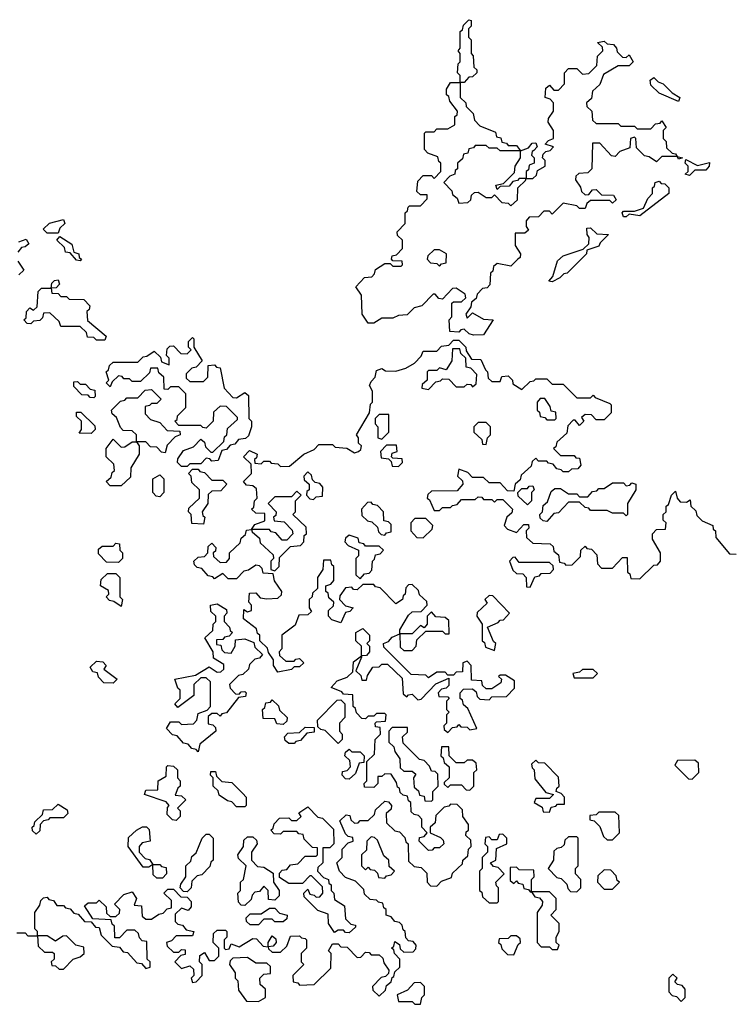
# Model space of a CAD drawing. Extents: x 2776963 to 2884430, y 684484 to 829250.
# Tile 152 of 256: x 2810515 to 2813115, y 802730 to 806318. Entities that reach past the tile are written whole.
import ezdxf

# ---------------------------------------------------------------- set-up
doc = ezdxf.new("R2010")
doc.units = 0

msp = doc.modelspace()

# ---------------------------------------------------------------- linework, layer by layer
at = {"layer": '0CON20XD'}
for points in [[(2812168.3, 805168.3), (2812153, 805173), (2812135, 805190), (2812121.7, 805188.3), (2812115, 805180), (2812081.7, 805181.7), (2812080, 805225), (2812090, 805235), (2812090, 805285), (2812095, 805290), (2812125, 805290), (2812140, 805305), (2812138.3, 805318.3), (2812105, 805340), (2812091.7, 805338.3), (2812055, 805300), (2812041.7, 805301.7), (2812028.3, 805318.3), (2812021.7, 805318.3), (2811980, 805275), (2811951.7, 805268.3), (2811927, 805243), (2811895, 805240), (2811875, 805230), (2811835, 805230), (2811805, 805212.5), (2811785, 805212.5), (2811762.5, 805245), (2811760, 805315), (2811740, 805345), (2811771.7, 805378.3), (2811798.3, 805381.7), (2811808.3, 805391.7), (2811811.7, 805408.3), (2811845, 805430), (2811865, 805430), (2811875, 805420), (2811905, 805420), (2811910, 805425), (2811908.3, 805438.3), (2811875, 805440), (2811870, 805445), (2811871.7, 805458.3), (2811888.3, 805461.7), (2811910, 805485), (2811910, 805515), (2811891.7, 805531.7), (2811890, 805545), (2811920, 805575), (2811920, 805615), (2811928.3, 805621.7), (2811930, 805635), (2811935, 805640), (2811975, 805640), (2812000, 805665), (2812000, 805680), (2811975, 805680), (2811961.7, 805691.7), (2811965, 805730), (2811985, 805750), (2812015, 805750), (2812025, 805740), (2812050, 805765), (2812050, 805795), (2812041.7, 805801.7), (2812038.3, 805818.3), (2812001.7, 805831.7), (2811990, 805845), (2811990, 805905), (2811995, 805910), (2812025, 805910), (2812035, 805920), (2812075, 805920), (2812100, 805935), (2812100, 805965), (2812108.3, 805971.7), (2812110, 805985), (2812081.7, 806021.7), (2812078.3, 806038.3), (2812070, 806045), (2812070, 806065), (2812085, 806090), (2812120, 806090), (2812120, 806115), (2812110, 806125), (2812113, 806157), (2812120, 806165), (2812120, 806195), (2812112.5, 806205), (2812120, 806215), (2812120, 806275), (2812128.3, 806281.7), (2812131.7, 806298.3), (2812151.7, 806318.3), (2812160, 806315), (2812160, 806295), (2812150, 806285), (2812150, 806255), (2812160, 806245), (2812160, 806195), (2812167, 806187), (2812170, 806145), (2812180, 806135), (2812180, 806125), (2812165, 806110), (2812151.7, 806108.3), (2812135, 806090), (2812120, 806090), (2812120, 806035), (2812140, 806015), (2812141.7, 806001.7), (2812167, 805977), (2812171.7, 805951.7), (2812191.7, 805931.7), (2812248.3, 805908.3), (2812251.7, 805891.7), (2812268.3, 805888.3), (2812271.7, 805871.7), (2812288.3, 805868.3), (2812295, 805860), (2812325, 805860), (2812340, 805840), (2812368.3, 805851.7), (2812381.7, 805868.3), (2812395, 805870), (2812400, 805855), (2812388.3, 805841.7), (2812381.7, 805838.3), (2812380, 805825), (2812390, 805815), (2812390, 805795), (2812371.7, 805788.3), (2812368.3, 805771.7), (2812360, 805765), (2812360, 805740), (2812385, 805740), (2812398.3, 805751.7), (2812401.7, 805768.3), (2812430, 805785), (2812430, 805805), (2812420, 805815), (2812421.7, 805828.3), (2812431.7, 805838.3), (2812448.3, 805841.7), (2812460, 805855), (2812430, 805865), (2812441.7, 805878.3), (2812460, 805885), (2812460, 805915), (2812440, 805945), (2812441.7, 805958.3), (2812460, 805985), (2812460, 806015), (2812448.3, 806028.3), (2812430, 806035), (2812431.7, 806068.3), (2812445, 806080), (2812461.7, 806061.7), (2812478.3, 806061.7), (2812500, 806085), (2812500, 806125), (2812515, 806140), (2812545, 806140), (2812565, 806120), (2812588.3, 806121.7), (2812618.3, 806151.7), (2812620, 806185), (2812640, 806205), (2812638.3, 806218.3), (2812620, 806235), (2812645, 806240), (2812655, 806230), (2812678.3, 806228.3), (2812690, 806215), (2812691.7, 806201.7), (2812711.7, 806181.7), (2812725, 806180), (2812735, 806190), (2812750, 806165), (2812735, 806150), (2812695, 806150), (2812641.7, 806118.3), (2812628.3, 806081.7), (2812601.7, 806058.3), (2812598.3, 806031.7), (2812580, 806015), (2812581.7, 806001.7), (2812600, 805985), (2812601.7, 805951.7), (2812615, 805940), (2812695, 805940), (2812705, 805930), (2812755, 805930), (2812765, 805920), (2812815, 805920), (2812831.7, 805938.3), (2812848.3, 805941.7), (2812855, 805950), (2812870, 805925), (2812860, 805915), (2812860, 805885), (2812870, 805875), (2812871.7, 805851.7), (2812891.7, 805831.7), (2812905, 805830), (2812910, 805820), (2812930, 805815), (2812915, 805810), (2812910, 805820), (2812855, 805820), (2812835, 805800), (2812808.3, 805818.3), (2812791.7, 805821.7), (2812761.7, 805851.7), (2812760, 805885), (2812755, 805890), (2812740, 805885), (2812738.3, 805851.7), (2812701.7, 805838.3), (2812685, 805820), (2812671.7, 805821.7), (2812628.3, 805868.3), (2812601.7, 805868.3), (2812600, 805775), (2812585, 805760), (2812551.7, 805758.3), (2812541.7, 805748.3), (2812540, 805735), (2812558.3, 805708.3), (2812561.7, 805691.7), (2812575, 805680), (2812588.3, 805681.7), (2812601.7, 805698.3), (2812615, 805700), (2812635, 805680), (2812678.3, 805678.3), (2812688.3, 805661.7), (2812675, 805650), (2812665, 805660), (2812595, 805660), (2812581.7, 805648.3), (2812575, 805630), (2812555, 805630), (2812545, 805640), (2812495, 805650), (2812455, 805610), (2812445, 805620), (2812425, 805620), (2812405, 805600), (2812371.7, 805598.3), (2812360, 805585), (2812360, 805565), (2812368.3, 805551.7), (2812355, 805540), (2812320, 805540), (2812320, 805495), (2812340, 805465), (2812338.3, 805451.7), (2812330, 805445), (2812305, 805420), (2812255, 805430), (2812241.7, 805418.3), (2812238.3, 805401.7), (2812230, 805395), (2812228.3, 805351.7), (2812218.3, 805341.7), (2812201.7, 805338.3), (2812181.7, 805318.3), (2812178.3, 805301.7), (2812161.7, 805288.3), (2812158.3, 805271.7), (2812140, 805245), (2812145, 805230), (2812165, 805250), (2812205, 805227.5), (2812240, 805225), (2812205, 805170), (2812168.3, 805168.3)], [(2812915, 806020), (2812845, 806050), (2812815, 806080), (2812811.7, 806098.3), (2812825, 806107.5), (2812841.7, 806091.7), (2812860, 806085), (2812891.7, 806051.7), (2812920, 806035), (2812915, 806020)], [(2812305, 805640), (2812328.3, 805661.7), (2812330, 805705), (2812358.3, 805731.7), (2812360, 805740), (2812335, 805740), (2812328.3, 805731.7), (2812311.7, 805728.3), (2812298.3, 805711.7), (2812265, 805710), (2812255, 805700), (2812250, 805715), (2812278.3, 805721.7), (2812318.3, 805761.7), (2812320, 805785), (2812340, 805815), (2812340, 805840), (2812265, 805840), (2812255, 805850), (2812225, 805850), (2812215, 805860), (2812175, 805860), (2812168.3, 805851.7), (2812151.7, 805848.3), (2812148.3, 805831.7), (2812131.7, 805828.3), (2812128.3, 805811.7), (2812110, 805795), (2812110, 805775), (2812101.7, 805768.3), (2812100, 805755), (2812081.7, 805748.3), (2812060, 805725), (2812090, 805695), (2812091.7, 805681.7), (2812108.3, 805668.3), (2812115, 805650), (2812148.3, 805651.7), (2812158.3, 805661.7), (2812161.7, 805678.3), (2812171.7, 805688.3), (2812185, 805690), (2812215, 805670), (2812235, 805670), (2812245, 805680), (2812271.7, 805651.7), (2812295, 805650), (2812305, 805640)], [(2812955, 805750), (2812940, 805755), (2812950, 805765), (2812950, 805785), (2812940, 805795), (2812941.7, 805808.3), (2812985, 805787.5), (2813028.3, 805798.3), (2813027.5, 805785), (2813015, 805770), (2812975, 805770), (2812955, 805750)], [(2812725, 805600), (2812715, 805600), (2812710, 805615), (2812715, 805620), (2812755, 805620), (2812788.3, 805631.7), (2812803, 805667), (2812820, 805685), (2812820, 805705), (2812828.3, 805711.7), (2812830, 805725), (2812845, 805730), (2812851.7, 805721.7), (2812865, 805720), (2812880, 805705), (2812880, 805685), (2812775, 805603.3), (2812735, 805610), (2812725, 805600)], [(2810655, 805540), (2810615, 805540), (2810600, 805555), (2810623, 805577), (2810675, 805590), (2810680, 805575), (2810661.7, 805558.3), (2810655, 805540)], [(2812455, 805363.3), (2812442.5, 805365), (2812457.5, 805382.5), (2812475, 805440), (2812495, 805457.5), (2812568.3, 805481.7), (2812588.3, 805501.7), (2812590, 805525), (2812582.5, 805535), (2812581.7, 805558.3), (2812595, 805560), (2812618.3, 805538.3), (2812660, 805535), (2812630, 805505), (2812625, 805492.5), (2812581.7, 805478.3), (2812580, 805465), (2812510, 805395), (2812497.5, 805392.5), (2812483, 805377), (2812455, 805363.3)], [(2810511.7, 805508.3), (2810538.3, 805518.3), (2810548.3, 805501.7), (2810535, 805490), (2810521.7, 805488.3), (2810508.3, 805471.7)], [(2810735, 805440), (2810721.7, 805441.7), (2810698.3, 805468.3), (2810681.7, 805471.7), (2810678.3, 805488.3), (2810650, 805515), (2810661.7, 805528.3), (2810705, 805500), (2810711.7, 805471.7), (2810730, 805465), (2810731.7, 805451.7), (2810740, 805445), (2810735, 805440)], [(2812045, 805420), (2812051.7, 805428.3), (2812068.3, 805431.7), (2812070, 805465), (2812045, 805480), (2812025, 805480), (2812001.7, 805458.3), (2812000, 805445), (2812011.7, 805431.7), (2812035, 805430), (2812045, 805420)], [(2810508.3, 805438.3), (2810530, 805405), (2810511.7, 805388.3)], [(2810825, 805150), (2810795, 805150), (2810785, 805160), (2810761.7, 805161.7), (2810758.3, 805178.3), (2810735, 805200), (2810665, 805200), (2810658.3, 805218.3), (2810625, 805250), (2810601.7, 805248.3), (2810598.3, 805231.7), (2810588.3, 805221.7), (2810565, 805220), (2810555, 805210), (2810541.7, 805211.7), (2810530, 805225), (2810538.3, 805231.7), (2810540, 805255), (2810551.7, 805268.3), (2810565, 805260), (2810578.3, 805271.7), (2810581.7, 805328.3), (2810595, 805340), (2810630, 805340), (2810631.7, 805358.3), (2810641.7, 805368.3), (2810655, 805370), (2810660, 805355), (2810648.3, 805341.7), (2810630, 805340), (2810631.7, 805321.7), (2810655, 805320), (2810665, 805310), (2810685, 805310), (2810695, 805300), (2810748.3, 805298.3), (2810770, 805275), (2810768.3, 805261.7), (2810760, 805255), (2810761.7, 805221.7), (2810830, 805165), (2810825, 805150)], [(2811125, 804690), (2811105, 804690), (2811090, 804705), (2811091.7, 804718.3), (2811111.7, 804748.3), (2811148.3, 804761.7), (2811175, 804790), (2811188.3, 804778.3), (2811191.7, 804761.7), (2811211.7, 804741.7), (2811218.3, 804741.7), (2811258.3, 804781.7), (2811261.7, 804798.3), (2811270, 804805), (2811271.7, 804828.3), (2811308.3, 804861.7), (2811308.3, 804868.3), (2811268.3, 804908.3), (2811245, 804910), (2811221.7, 804888.3), (2811220, 804855), (2811195, 804830), (2811181.7, 804831.7), (2811175, 804840), (2811095, 804840), (2811080, 804855), (2811088.3, 804861.7), (2811090, 804875), (2811120, 804905), (2811120, 804955), (2811095, 804980), (2811065, 804980), (2811055, 804970), (2811041.7, 804971.7), (2811040, 805015), (2811021.7, 805031.7), (2811018.3, 805048.3), (2810991.7, 805048.3), (2810988.3, 805031.7), (2810955, 805000), (2810925, 805000), (2810915, 805010), (2810895, 805010), (2810888.3, 805018.3), (2810875, 805020), (2810851.7, 804998.3), (2810845, 804980), (2810830, 804995), (2810840, 805005), (2810830, 805035), (2810838.3, 805041.7), (2810841.7, 805058.3), (2810855, 805070), (2810945, 805070), (2810965, 805090), (2810978.3, 805091.7), (2811005, 805110), (2811028.3, 805088.3), (2811031.7, 805071.7), (2811060, 805060), (2811060, 805085), (2811050, 805095), (2811051.7, 805118.3), (2811061.7, 805128.3), (2811075, 805130), (2811101.7, 805101.7), (2811125, 805100), (2811140, 805115), (2811130, 805125), (2811130, 805145), (2811145, 805160), (2811150, 805155), (2811150, 805125), (2811180, 805075), (2811158.3, 805051.7), (2811141.7, 805048.3), (2811121.7, 805028.3), (2811121.7, 805011.7), (2811135, 805000), (2811185, 805000), (2811200, 805015), (2811201.7, 805058.3), (2811225, 805060), (2811231.7, 805051.7), (2811245, 805050), (2811260, 804975), (2811291.7, 804941.7), (2811305, 804940), (2811335, 804960), (2811348.3, 804948.3), (2811350, 804865), (2811360, 804855), (2811360, 804835), (2811348.3, 804801.7), (2811338.3, 804791.7), (2811311.7, 804788.3), (2811298.3, 804771.7), (2811281.7, 804768.3), (2811268.3, 804751.7), (2811251.7, 804748.3), (2811238.3, 804711.7), (2811215, 804710), (2811208.3, 804718.3), (2811195, 804720), (2811175, 804700), (2811135, 804700), (2811125, 804690)], [(2811680, 803215), (2811670, 803245), (2811690, 803265), (2811690, 803295), (2811711.7, 803318.3), (2811730, 803325), (2811728.3, 803338.3), (2811711.7, 803341.7), (2811701.7, 803351.7), (2811681.7, 803398.3), (2811705, 803420), (2811718.3, 803418.3), (2811721.7, 803401.7), (2811735, 803390), (2811748.3, 803391.7), (2811755, 803400), (2811785, 803400), (2811808.3, 803421.7), (2811811.7, 803438.3), (2811845, 803470), (2811858.3, 803468.3), (2811870, 803455), (2811868.3, 803441.7), (2811850, 803425), (2811851.7, 803391.7), (2811881.7, 803361.7), (2811898.3, 803358.3), (2811918.3, 803338.3), (2811921.7, 803321.7), (2811930, 803315), (2811931.7, 803251.7), (2811951.7, 803231.7), (2811978.3, 803228.3), (2811998.3, 803208.3), (2812000, 803175), (2812011.7, 803161.7), (2812035, 803160), (2812051.7, 803178.3), (2812088.3, 803191.7), (2812091.7, 803208.3), (2812128.3, 803241.7), (2812130, 803255), (2812148.3, 803271.7), (2812150, 803295), (2812160, 803305), (2812158.3, 803328.3), (2812140, 803345), (2812141.7, 803358.3), (2812150, 803365), (2812150, 803385), (2812130, 803415), (2812128.3, 803438.3), (2812108.3, 803458.3), (2812085, 803460), (2812078.3, 803451.7), (2812061.7, 803448.3), (2812031.7, 803418.3), (2812028.3, 803391.7), (2812010, 803375), (2812010, 803355), (2812048.3, 803338.3), (2812058.3, 803328.3), (2812060, 803315), (2812045, 803300), (2812025, 803300), (2812018.3, 803291.7), (2812005, 803290), (2811970, 803325), (2811971.7, 803338.3), (2811988.3, 803341.7), (2812000, 803355), (2811980, 803375), (2811980, 803405), (2811968.3, 803418.3), (2811951.7, 803421.7), (2811941.7, 803431.7), (2811940, 803465), (2811931.7, 803471.7), (2811928.3, 803488.3), (2811911.7, 803491.7), (2811901.7, 803501.7), (2811898.3, 803518.3), (2811891.7, 803521.7), (2811888.3, 803538.3), (2811868.3, 803568.3), (2811845, 803570), (2811835, 803560), (2811820, 803560), (2811820, 803535), (2811805, 803520), (2811771.7, 803521.7), (2811770, 803535), (2811780, 803545), (2811780, 803615), (2811808.3, 803641.7), (2811810, 803695), (2811830, 803715), (2811828.3, 803738.3), (2811811.7, 803741.7), (2811810, 803755), (2811815, 803760), (2811848.3, 803761.7), (2811850, 803785), (2811845, 803790), (2811815, 803790), (2811805, 803780), (2811785, 803780), (2811775, 803770), (2811761.7, 803771.7), (2811741.7, 803791.7), (2811738.3, 803808.3), (2811730, 803815), (2811728.3, 803858.3), (2811695, 803860), (2811688.3, 803868.3), (2811650, 803885), (2811671.7, 803908.3), (2811708.3, 803921.7), (2811728.3, 803941.7), (2811731.7, 803978.3), (2811760, 804000), (2811760, 804035), (2811740, 804055), (2811740, 804085), (2811765, 804100), (2811790, 804075), (2811790, 804055), (2811780, 804045), (2811790, 804035), (2811790, 804015), (2811778.3, 804001.7), (2811760, 804000), (2811760, 803995), (2811740, 803945), (2811758.3, 803928.3), (2811761.7, 803911.7), (2811778.3, 803911.7), (2811781.7, 803928.3), (2811801.7, 803958.3), (2811825, 803960), (2811835, 803970), (2811855, 803970), (2811908.3, 803918.3), (2811911.7, 803861.7), (2811925, 803850), (2811931.7, 803858.3), (2811945, 803860), (2811965, 803840), (2811978.3, 803841.7), (2812031.7, 803898.3), (2812078.3, 803918.3), (2812078.3, 803891.7), (2812068.3, 803881.7), (2812051.7, 803878.3), (2812040, 803865), (2812041.7, 803851.7), (2812075, 803850), (2812080, 803845), (2812070, 803835), (2812070, 803805), (2812080, 803795), (2812070, 803785), (2812070, 803755), (2812060, 803745), (2812061.7, 803731.7), (2812075, 803720), (2812091.7, 803738.3), (2812108.3, 803741.7), (2812115, 803750), (2812121.7, 803741.7), (2812145, 803740), (2812155, 803730), (2812180, 803735), (2812148.3, 803808.3), (2812131.7, 803821.7), (2812128.3, 803838.3), (2812120, 803845), (2812120, 803865), (2812131.7, 803878.3), (2812165, 803880), (2812178.3, 803868.3), (2812181.7, 803851.7), (2812191.7, 803841.7), (2812225, 803840), (2812235, 803850), (2812288.3, 803851.7), (2812318.3, 803881.7), (2812318.3, 803908.3), (2812285, 803930), (2812265, 803930), (2812260, 803925), (2812270, 803915), (2812268.3, 803901.7), (2812235, 803880), (2812215, 803880), (2812201.7, 803891.7), (2812198.3, 803908.3), (2812161.7, 803911.7), (2812160, 803965), (2812145, 803980), (2812130, 803975), (2812128.3, 803941.7), (2812105, 803940), (2812095, 803930), (2812075, 803930), (2812065, 803940), (2812035, 803940), (2812005, 803920), (2811995, 803930), (2811941.7, 803931.7), (2811841.7, 804031.7), (2811840, 804045), (2811858.3, 804051.7), (2811871.7, 804068.3), (2811900, 804080), (2811900, 804095), (2811931.7, 804148.3), (2811945, 804160), (2811978.3, 804161.7), (2812000, 804185), (2811998.3, 804198.3), (2811971.7, 804221.7), (2811968.3, 804238.3), (2811945, 804260), (2811931.7, 804258.3), (2811921.7, 804248.3), (2811920, 804225), (2811911.7, 804218.3), (2811910, 804205), (2811885, 804190), (2811828.3, 804248.3), (2811811.7, 804251.7), (2811805, 804260), (2811765, 804260), (2811745, 804240), (2811731.7, 804241.7), (2811725, 804250), (2811701.7, 804248.3), (2811681.7, 804218.3), (2811680, 804205), (2811701.7, 804181.7), (2811730, 804175), (2811718.3, 804161.7), (2811701.7, 804158.3), (2811685, 804120), (2811651.7, 804131.7), (2811640, 804145), (2811640, 804165), (2811658.3, 804181.7), (2811660, 804195), (2811641.7, 804211.7), (2811638.3, 804228.3), (2811630, 804235), (2811630, 804255), (2811648.3, 804261.7), (2811660, 804275), (2811660, 804325), (2811651.7, 804331.7), (2811648.3, 804348.3), (2811621.7, 804348.3), (2811620, 804315), (2811600, 804285), (2811600, 804245), (2811581.7, 804228.3), (2811580, 804215), (2811570, 804205), (2811570, 804175), (2811578.3, 804161.7), (2811565, 804150), (2811531.7, 804148.3), (2811518.3, 804111.7), (2811470, 804075), (2811470, 804025), (2811460, 804015), (2811461.7, 804001.7), (2811485, 803980), (2811515, 803980), (2811521.7, 803988.3), (2811535, 803990), (2811550, 803975), (2811535, 803960), (2811515, 803960), (2811505, 803950), (2811455, 803940), (2811440, 803965), (2811440, 803985), (2811421.7, 804011.7), (2811418.3, 804028.3), (2811390, 804055), (2811390, 804075), (2811381.7, 804081.7), (2811378.3, 804098.3), (2811330, 804135), (2811331.7, 804168.3), (2811345, 804160), (2811360, 804165), (2811360, 804185), (2811350, 804195), (2811351.7, 804228.3), (2811375, 804230), (2811391.7, 804211.7), (2811415, 804207.5), (2811455, 804210), (2811468.3, 804221.7), (2811470, 804235), (2811443, 804273), (2811438.3, 804298.3), (2811401.7, 804301.7), (2811398.3, 804318.3), (2811388.3, 804328.3), (2811375, 804330), (2811348.3, 804311.7), (2811331.7, 804308.3), (2811305, 804280), (2811275, 804280), (2811255, 804300), (2811225, 804280), (2811218.3, 804288.3), (2811201.7, 804291.7), (2811178.3, 804318.3), (2811161.7, 804321.7), (2811151.7, 804331.7), (2811150, 804345), (2811165, 804360), (2811188.3, 804361.7), (2811200, 804375), (2811201.7, 804398.3), (2811215, 804410), (2811230, 804395), (2811228.3, 804381.7), (2811220, 804375), (2811221.7, 804361.7), (2811245, 804340), (2811268.3, 804341.7), (2811280, 804355), (2811280, 804375), (2811318.3, 804411.7), (2811321.7, 804428.3), (2811338.3, 804441.7), (2811341.7, 804458.3), (2811360, 804460), (2811371.7, 804478.3), (2811408.3, 804491.7), (2811408.3, 804518.3), (2811375, 804520), (2811360, 804535), (2811368.3, 804541.7), (2811370, 804565), (2811380, 804575), (2811378.3, 804608.3), (2811365, 804620), (2811341.7, 804621.7), (2811330, 804635), (2811360, 804665), (2811358.3, 804698.3), (2811330, 804725), (2811351.7, 804748.3), (2811380, 804735), (2811378.3, 804721.7), (2811370, 804715), (2811371.7, 804701.7), (2811395, 804700), (2811405, 804710), (2811425, 804710), (2811431.7, 804701.7), (2811455, 804700), (2811465, 804690), (2811498.3, 804691.7), (2811550, 804735), (2811588.3, 804751.7), (2811605, 804770), (2811655, 804770), (2811665, 804760), (2811707, 804757), (2811735, 804740), (2811750, 804745), (2811758.3, 804751.7), (2811760, 804765), (2811750, 804775), (2811750, 804795), (2811742.5, 804805), (2811790, 804885), (2811793, 804917), (2811800, 804925), (2811800, 804965), (2811790, 804985), (2811795, 805000), (2811810, 805015), (2811815, 805040), (2811835, 805047.5), (2811848.3, 805038.3), (2811885, 805037.5), (2811921.7, 805048.3), (2811953.3, 805066.7), (2811978.3, 805091.7), (2811985, 805110), (2812035, 805110), (2812051.7, 805128.3), (2812078.3, 805131.7), (2812095, 805150), (2812115, 805150), (2812140, 805125), (2812141.7, 805111.7), (2812161.7, 805081.7), (2812195, 805080), (2812211.7, 805041.7), (2812220, 805035), (2812221.7, 805011.7), (2812235, 805000), (2812265, 805000), (2812271.7, 805018.3), (2812295, 805020), (2812310, 805005), (2812311.7, 804991.7), (2812345, 804970), (2812375, 805000), (2812388.3, 805001.7), (2812395, 805010), (2812435, 805010), (2812455, 804990), (2812495, 804990), (2812545, 804940), (2812595, 804940), (2812605, 804950), (2812611.7, 804941.7), (2812665, 804920), (2812670, 804915), (2812670, 804885), (2812645, 804860), (2812615, 804860), (2812598.3, 804878.3), (2812575, 804880), (2812561.7, 804868.3), (2812570, 804855), (2812555, 804840), (2812538.3, 804858.3), (2812531.7, 804858.3), (2812511.7, 804838.3), (2812508.3, 804811.7), (2812471.7, 804778.3), (2812468.3, 804761.7), (2812460, 804755), (2812485, 804730), (2812535, 804730), (2812541.7, 804721.7), (2812555, 804720), (2812560, 804695), (2812548.3, 804681.7), (2812525, 804680), (2812515, 804670), (2812495, 804670), (2812488.3, 804678.3), (2812471.7, 804681.7), (2812458.3, 804698.3), (2812441.7, 804701.7), (2812435, 804710), (2812405, 804710), (2812395, 804720), (2812381.7, 804708.3), (2812378.3, 804691.7), (2812341.7, 804658.3), (2812338.3, 804641.7), (2812320, 804625), (2812315, 804600), (2812291.7, 804601.7), (2812265, 804630), (2812225, 804630), (2812205, 804650), (2812165, 804650), (2812148.3, 804668.3), (2812115, 804680), (2812110, 804655), (2812128.3, 804638.3), (2812130, 804625), (2812108.3, 804601.7), (2812015, 804600), (2812001.7, 804588.3), (2812000, 804575), (2812008.3, 804568.3), (2812025, 804530), (2812045, 804530), (2812055, 804540), (2812085, 804540), (2812091.7, 804548.3), (2812108.3, 804551.7), (2812125, 804570), (2812175, 804570), (2812185, 804580), (2812198.3, 804578.3), (2812205, 804570), (2812235, 804570), (2812245, 804560), (2812255, 804570), (2812275, 804570), (2812310, 804535), (2812308.3, 804521.7), (2812290, 804505)], [(2812005, 804970), (2812031.7, 804998.3), (2812048.3, 805001.7), (2812055, 805010), (2812078.3, 805008.3), (2812105, 804980), (2812135, 804980), (2812145, 804990), (2812158.3, 804988.3), (2812165, 804980), (2812178.3, 804991.7), (2812180, 805025), (2812158.3, 805048.3), (2812141.7, 805051.7), (2812140, 805085), (2812121.7, 805101.7), (2812118.3, 805118.3), (2812091.7, 805118.3), (2812090, 805075), (2812068.3, 805041.7), (2812045, 805050), (2812035, 805040), (2812005, 805040), (2812000, 805035), (2812000, 805005), (2811981.7, 804988.3), (2811980, 804975), (2812005, 804970)], [(2810785, 804940), (2810771.7, 804941.7), (2810765, 804950), (2810741.7, 804951.7), (2810711.7, 804981.7), (2810711.7, 804998.3), (2810725, 805000), (2810735, 804990), (2810755, 804990), (2810771.7, 804971.7), (2810788.3, 804968.3), (2810790, 804945), (2810785, 804940)], [(2810885, 804620), (2810845, 804620), (2810830, 804635), (2810848.3, 804651.7), (2810851.7, 804668.3), (2810860, 804675), (2810858.3, 804698.3), (2810830, 804725), (2810830, 804755), (2810855, 804790), (2810885, 804760), (2810898.3, 804761.7), (2810925, 804780), (2810940, 804780), (2810940, 804805), (2810925, 804820), (2810891.7, 804821.7), (2810881.7, 804831.7), (2810868.3, 804868.3), (2810851.7, 804881.7), (2810850, 804895), (2810881.7, 804928.3), (2810898.3, 804931.7), (2810905, 804940), (2810945, 804940), (2810971.7, 804968.3), (2810995, 804970), (2811030, 804935), (2811015, 804920), (2810995, 804920), (2810988.3, 804911.7), (2810971.7, 804908.3), (2810971.7, 804881.7), (2810991.7, 804861.7), (2811025, 804850), (2811051.7, 804821.7), (2811098.3, 804818.3), (2811100, 804805), (2811081.7, 804798.3), (2811051.7, 804768.3), (2811045, 804740), (2811031.7, 804741.7), (2811015, 804760), (2810991.7, 804761.7), (2810975, 804780), (2810940, 804780), (2810950, 804765), (2810950, 804735), (2810920, 804685), (2810918.3, 804651.7), (2810885, 804620)], [(2812465, 804860), (2812470, 804865), (2812468.3, 804888.3), (2812451.7, 804891.7), (2812448.3, 804908.3), (2812428.3, 804938.3), (2812411.7, 804938.3), (2812400, 804925), (2812400, 804895), (2812408.3, 804888.3), (2812411.7, 804871.7), (2812428.3, 804868.3), (2812435, 804860), (2812465, 804860)], [(2810775, 804810), (2810731.7, 804811.7), (2810740, 804825), (2810740, 804855), (2810721.7, 804871.7), (2810721.7, 804888.3), (2810738.3, 804888.3), (2810788.3, 804838.3), (2810790, 804825), (2810775, 804810)], [(2811835, 804790), (2811860, 804815), (2811860, 804880), (2811825, 804880), (2811810, 804865), (2811810, 804845), (2811820, 804835), (2811820, 804795), (2811835, 804790)], [(2812215, 804770), (2812220, 804795), (2812230, 804805), (2812230, 804835), (2812215, 804850), (2812185, 804850), (2812170, 804835), (2812170, 804815), (2812198.3, 804788.3), (2812201.7, 804771.7), (2812215, 804770)], [(2811895, 804690), (2811910, 804705), (2811908.3, 804718.3), (2811875, 804720), (2811870, 804725), (2811871.7, 804738.3), (2811890, 804745), (2811888.3, 804768.3), (2811851.7, 804768.3), (2811830, 804745), (2811831.7, 804721.7), (2811858.3, 804718.3), (2811868.3, 804708.3), (2811871.7, 804691.7), (2811895, 804690)], [(2811025, 804580), (2811011.7, 804581.7), (2811000, 804595), (2811000, 804645), (2811025, 804660), (2811040, 804645), (2811040, 804595), (2811025, 804580)], [(2811185, 804480), (2811141.7, 804481.7), (2811140, 804515), (2811130, 804525), (2811131.7, 804538.3), (2811170, 804575), (2811170, 804605), (2811141.7, 804631.7), (2811140, 804655), (2811130, 804665), (2811145, 804680), (2811165, 804680), (2811171.7, 804671.7), (2811188.3, 804668.3), (2811215, 804640), (2811255, 804640), (2811270, 804625), (2811248.3, 804601.7), (2811215, 804600), (2811201.7, 804588.3), (2811200, 804555), (2811180, 804525), (2811181.7, 804511.7), (2811190, 804505), (2811185, 804480)], [(2811585, 804570), (2811595, 804580), (2811618.3, 804581.7), (2811620, 804615), (2811608.3, 804628.3), (2811591.7, 804631.7), (2811581.7, 804641.7), (2811578.3, 804658.3), (2811565, 804670), (2811550, 804655), (2811551.7, 804641.7), (2811570, 804625), (2811570, 804605), (2811561.7, 804598.3), (2811560, 804585), (2811571.7, 804571.7), (2811585, 804570)], [(2812365, 804550), (2812331.7, 804581.7), (2812330, 804595), (2812345, 804610), (2812365, 804610), (2812371.7, 804618.3), (2812385, 804620), (2812390, 804605), (2812380, 804595), (2812380, 804565), (2812365, 804550)], [(2812435, 804490), (2812421.7, 804491.7), (2812411.7, 804501.7), (2812410, 804515), (2812420, 804525), (2812421.7, 804548.3), (2812438.3, 804561.7), (2812451.7, 804598.3), (2812465, 804610), (2812485, 804610), (2812515, 804590), (2812545, 804590), (2812555, 804580), (2812585, 804580), (2812601.7, 804598.3), (2812618.3, 804601.7), (2812625, 804610), (2812645, 804610), (2812675, 804630), (2812715, 804630), (2812725, 804620), (2812738.3, 804621.7), (2812745, 804630), (2812760, 804625), (2812760, 804605), (2812730, 804555), (2812730, 804515), (2812725, 804510), (2812715, 804520), (2812675, 804520), (2812655, 804530), (2812595, 804530), (2812588.3, 804538.3), (2812575, 804540), (2812555, 804560), (2812515, 804560), (2812478.3, 804521.7), (2812461.7, 804518.3), (2812435, 804490)], [(2811445, 804310), (2811460, 804325), (2811461.7, 804358.3), (2811501.7, 804398.3), (2811538.3, 804401.7), (2811550, 804415), (2811551.7, 804438.3), (2811560, 804445), (2811558.3, 804468.3), (2811510, 804515), (2811520, 804525), (2811520, 804565), (2811540, 804585), (2811525, 804600), (2811505, 804580), (2811445, 804580), (2811420, 804555), (2811450, 804525), (2811448.3, 804511.7), (2811440, 804505), (2811441.7, 804491.7), (2811478.3, 804488.3), (2811508.3, 804458.3), (2811510, 804445), (2811488.3, 804421.7), (2811471.7, 804421.7), (2811448.3, 804448.3), (2811431.7, 804451.7), (2811425, 804460), (2811360, 804460), (2811361.7, 804451.7), (2811388.3, 804428.3), (2811391.7, 804411.7), (2811438.3, 804368.3), (2811440, 804355), (2811430, 804345), (2811430, 804315), (2811445, 804310)], [(2812290, 804505), (2812280, 804475), (2812291.7, 804461.7), (2812325, 804450), (2812351.7, 804478.3), (2812368.3, 804478.3), (2812370, 804465), (2812360, 804455), (2812361.7, 804431.7), (2812385, 804410), (2812448.3, 804408.3), (2812458.3, 804398.3), (2812461.7, 804381.7), (2812478.3, 804368.3), (2812481.7, 804341.7), (2812498.3, 804338.3), (2812505, 804330), (2812528.3, 804331.7), (2812558.3, 804361.7), (2812560, 804385), (2812575, 804400), (2812581.7, 804391.7), (2812598.3, 804388.3), (2812618.3, 804368.3), (2812620, 804335), (2812635, 804320), (2812675, 804320), (2812711.7, 804358.3), (2812728.3, 804358.3), (2812730, 804305), (2812738.3, 804298.3), (2812741.7, 804281.7), (2812775, 804280), (2812825, 804330), (2812838.3, 804331.7), (2812850, 804345), (2812850, 804375), (2812820, 804425), (2812820, 804445), (2812835, 804460), (2812868.3, 804461.7), (2812870, 804485), (2812860, 804495), (2812860, 804515), (2812870, 804525), (2812870, 804545), (2812878.3, 804551.7), (2812890, 804585), (2812905, 804600), (2812910, 804575), (2812921.7, 804561.7), (2812945, 804560), (2812958.3, 804568.3), (2812960, 804545), (2812978.3, 804528.3), (2812981.7, 804511.7), (2813001.7, 804491.7), (2813040, 804475), (2813041.7, 804461.7), (2813050, 804455), (2813051.7, 804431.7), (2813101.7, 804371.7), (2813125, 804370)], [(2811845, 804440), (2811851.7, 804448.3), (2811868.3, 804451.7), (2811868.3, 804478.3), (2811858.3, 804488.3), (2811841.7, 804491.7), (2811840, 804525), (2811818.3, 804548.3), (2811801.7, 804551.7), (2811795, 804560), (2811781.7, 804558.3), (2811760, 804535), (2811761.7, 804511.7), (2811781.7, 804491.7), (2811798.3, 804488.3), (2811818.3, 804468.3), (2811821.7, 804451.7), (2811831.7, 804441.7), (2811845, 804440)], [(2811985, 804430), (2812018.3, 804461.7), (2812020, 804475), (2811995, 804500), (2811955, 804500), (2811940, 804485), (2811940, 804455), (2811961.7, 804431.7), (2811985, 804430)], [(2811755, 804280), (2811771.7, 804298.3), (2811788.3, 804301.7), (2811798.3, 804311.7), (2811800, 804345), (2811808.3, 804351.7), (2811811.7, 804368.3), (2811828.3, 804371.7), (2811840, 804385), (2811825, 804400), (2811775, 804400), (2811768.3, 804408.3), (2811751.7, 804411.7), (2811748.3, 804428.3), (2811715, 804440), (2811701.7, 804428.3), (2811700, 804415), (2811711.7, 804401.7), (2811750, 804385), (2811750, 804365), (2811740, 804355), (2811740, 804295), (2811755, 804280)], [(2810875, 804340), (2810831.7, 804341.7), (2810801.7, 804371.7), (2810801.7, 804388.3), (2810815, 804400), (2810855, 804400), (2810865, 804410), (2810878.3, 804408.3), (2810880, 804385), (2810890, 804375), (2810890, 804355), (2810875, 804340)], [(2812375, 804250), (2812391.7, 804288.3), (2812408.3, 804291.7), (2812415, 804300), (2812448.3, 804301.7), (2812460, 804315), (2812458.3, 804328.3), (2812445, 804340), (2812335, 804340), (2812320, 804360), (2812311.7, 804358.3), (2812300, 804345), (2812311.7, 804311.7), (2812325, 804300), (2812348.3, 804298.3), (2812360, 804285), (2812361.7, 804251.7), (2812375, 804250)], [(2810885, 804180), (2810858.3, 804198.3), (2810841.7, 804201.7), (2810830, 804215), (2810840, 804225), (2810838.3, 804238.3), (2810810, 804255), (2810811.7, 804278.3), (2810835, 804300), (2810865, 804300), (2810880, 804285), (2810880, 804215), (2810890, 804205), (2810885, 804180)], [(2812245, 804020), (2812250, 804045), (2812241.7, 804051.7), (2812220, 804105), (2812258.3, 804121.7), (2812265, 804130), (2812278.3, 804131.7), (2812300, 804155), (2812238.3, 804218.3), (2812225, 804220), (2812210, 804205), (2812218.3, 804191.7), (2812181.7, 804158.3), (2812180, 804145), (2812200, 804115), (2812200, 804055), (2812208.3, 804048.3), (2812211.7, 804031.7), (2812245, 804020)], [(2811165, 803650), (2811158.3, 803658.3), (2811141.7, 803661.7), (2811128.3, 803678.3), (2811111.7, 803681.7), (2811088.3, 803708.3), (2811071.7, 803711.7), (2811050, 803735), (2811065, 803760), (2811095, 803760), (2811105, 803750), (2811148.3, 803751.7), (2811160, 803765), (2811165, 803790), (2811198.3, 803801.7), (2811210, 803815), (2811210, 803905), (2811195, 803920), (2811175, 803920), (2811150, 803895), (2811150, 803855), (2811091.7, 803811.7), (2811080, 803825), (2811100, 803845), (2811100, 803875), (2811091.7, 803881.7), (2811080, 803915), (2811155, 803930), (2811205, 803960), (2811235, 803940), (2811248.3, 803941.7), (2811258.3, 803951.7), (2811258.3, 803968.3), (2811221.7, 803991.7), (2811220, 804015), (2811190, 804065), (2811218.3, 804091.7), (2811220, 804115), (2811230, 804125), (2811230, 804145), (2811211.7, 804161.7), (2811210, 804185), (2811235, 804190), (2811268.3, 804168.3), (2811270, 804155), (2811260, 804145), (2811260, 804125), (2811280, 804105), (2811281.7, 804091.7), (2811290, 804085), (2811278.3, 804071.7), (2811261.7, 804068.3), (2811255, 804060), (2811231.7, 804058.3), (2811231.7, 804041.7), (2811248.3, 804038.3), (2811251.7, 804021.7), (2811261.7, 804011.7), (2811285, 804010), (2811300, 804035), (2811301.7, 804058.3), (2811335, 804062.5), (2811368.3, 804048.3), (2811371.7, 804031.7), (2811400, 804005), (2811388.3, 803991.7), (2811371.7, 803988.3), (2811351.7, 803968.3), (2811348.3, 803951.7), (2811328.3, 803931.7), (2811311.7, 803928.3), (2811280, 803895), (2811281.7, 803881.7), (2811301.7, 803861.7), (2811315, 803860), (2811321.7, 803868.3), (2811335, 803870), (2811340, 803865), (2811338.3, 803851.7), (2811311.7, 803848.3), (2811268.3, 803791.7), (2811251.7, 803788.3), (2811245, 803780), (2811235, 803790), (2811215, 803790), (2811201.7, 803778.3), (2811201.7, 803751.7), (2811218.3, 803748.3), (2811228.3, 803738.3), (2811230, 803725), (2811171.7, 803678.3), (2811165, 803650)], [(2811945, 804020), (2811960, 804035), (2811961.7, 804058.3), (2811995, 804090), (2812055, 804090), (2812065, 804080), (2812080, 804080), (2812078.3, 804128.3), (2812065, 804140), (2812031.7, 804141.7), (2812015, 804160), (2812000, 804145), (2812000, 804115), (2811988.3, 804101.7), (2811975, 804110), (2811945, 804080), (2811900, 804080), (2811901.7, 804031.7), (2811915, 804020), (2811945, 804020)], [(2810855, 803900), (2810821.7, 803901.7), (2810801.7, 803921.7), (2810798.3, 803938.3), (2810781.7, 803941.7), (2810771.7, 803958.3), (2810795, 803980), (2810818.3, 803978.3), (2810830, 803965), (2810821.7, 803951.7), (2810870, 803915), (2810855, 803900)], [(2812605, 803920), (2812620, 803935), (2812605, 803950), (2812565, 803950), (2812555, 803940), (2812530, 803935), (2812535, 803920), (2812605, 803920)], [(2811475, 803750), (2811451.7, 803751.7), (2811445, 803770), (2811401.7, 803771.7), (2811400, 803805), (2811408.3, 803811.7), (2811411.7, 803828.3), (2811428.3, 803831.7), (2811435, 803840), (2811458.3, 803818.3), (2811461.7, 803801.7), (2811490, 803775), (2811488.3, 803761.7), (2811475, 803750)], [(2811675, 803680), (2811628.3, 803728.3), (2811611.7, 803731.7), (2811601.7, 803741.7), (2811600, 803765), (2811671.7, 803838.3), (2811685, 803840), (2811700, 803825), (2811700, 803775), (2811680, 803755), (2811680, 803725), (2811690, 803715), (2811690, 803695), (2811675, 803680)], [(2811515, 803680), (2811495, 803680), (2811481.7, 803691.7), (2811480, 803705), (2811491.7, 803718.3), (2811535, 803720), (2811555, 803740), (2811588.3, 803738.3), (2811588.3, 803721.7), (2811561.7, 803718.3), (2811538.3, 803691.7), (2811521.7, 803688.3), (2811515, 803680)], [(2812015, 803470), (2812020, 803475), (2812020, 803505), (2812040, 803525), (2812038.3, 803568.3), (2812028.3, 803578.3), (2812015, 803580), (2812008.3, 803598.3), (2811988.3, 803618.3), (2811971.7, 803621.7), (2811911.7, 803681.7), (2811910, 803705), (2811928.3, 803721.7), (2811928.3, 803738.3), (2811871.7, 803738.3), (2811860, 803725), (2811860, 803685), (2811878.3, 803668.3), (2811881.7, 803651.7), (2811900, 803625), (2811901.7, 803591.7), (2811915, 803580), (2811945, 803580), (2811958.3, 803568.3), (2811950, 803555), (2811951.7, 803521.7), (2811968.3, 803508.3), (2811971.7, 803491.7), (2811988.3, 803488.3), (2811991.7, 803471.7), (2812015, 803470)], [(2811715, 803550), (2811701.7, 803551.7), (2811690, 803565), (2811691.7, 803578.3), (2811708.3, 803581.7), (2811720, 803595), (2811718.3, 803618.3), (2811700, 803635), (2811701.7, 803648.3), (2811715, 803660), (2811725, 803650), (2811755, 803650), (2811770, 803635), (2811768.3, 803611.7), (2811751.7, 803608.3), (2811738.3, 803571.7), (2811715, 803550)], [(2812155, 803510), (2812170, 803525), (2812170, 803575), (2812180, 803585), (2812178.3, 803608.3), (2812165, 803620), (2812145, 803620), (2812135, 803610), (2812105, 803610), (2812080, 803635), (2812078.3, 803668.3), (2812051.7, 803668.3), (2812050, 803635), (2812058.3, 803628.3), (2812061.7, 803611.7), (2812080, 803595), (2812080, 803555), (2812061.7, 803538.3), (2812061.7, 803531.7), (2812075, 803520), (2812085, 803530), (2812125, 803530), (2812141.7, 803511.7), (2812155, 803510)], [(2812445, 803430), (2812451.7, 803448.3), (2812468.3, 803451.7), (2812475, 803460), (2812500, 803460), (2812500, 803485), (2812488.3, 803498.3), (2812470, 803505), (2812471.7, 803518.3), (2812480, 803525), (2812478.3, 803558.3), (2812428.3, 803608.3), (2812405, 803610), (2812395, 803620), (2812380, 803605), (2812381.7, 803591.7), (2812390, 803585), (2812391.7, 803551.7), (2812431.7, 803501.7), (2812460, 803495), (2812445, 803480), (2812395, 803480), (2812390, 803465), (2812418.3, 803448.3), (2812421.7, 803431.7), (2812445, 803430)], [(2812965, 803550), (2812990, 803575), (2812988.3, 803608.3), (2812975, 803620), (2812911.7, 803618.3), (2812901.7, 803601.7), (2812951.7, 803551.7), (2812965, 803550)], [(2811085, 803400), (2811071.7, 803401.7), (2811051.7, 803421.7), (2811053, 803447), (2811060, 803455), (2811048.3, 803468.3), (2810970, 803495), (2810975, 803510), (2811018.3, 803511.7), (2811020, 803545), (2811048.3, 803561.7), (2811050, 803595), (2811055, 803600), (2811075, 803597.5), (2811090, 803585), (2811090, 803555), (2811100, 803545), (2811100, 803525), (2811091.7, 803518.3), (2811081.7, 803491.7), (2811105, 803490), (2811120, 803475), (2811090, 803445), (2811100, 803435), (2811100, 803415), (2811085, 803400)], [(2811335, 803450), (2811305, 803450), (2811288.3, 803468.3), (2811271.7, 803471.7), (2811241.7, 803491.7), (2811238.3, 803508.3), (2811220, 803525), (2811220, 803555), (2811210, 803565), (2811211.7, 803578.3), (2811228.3, 803578.3), (2811231.7, 803561.7), (2811251.7, 803541.7), (2811288.3, 803538.3), (2811328.3, 803498.3), (2811340, 803485), (2811340, 803455), (2811335, 803450)], [(2810575, 803350), (2810561.7, 803361.7), (2810560, 803375), (2810568.3, 803381.7), (2810570, 803395), (2810598.3, 803421.7), (2810601.7, 803438.3), (2810635, 803440), (2810655, 803460), (2810688.3, 803438.3), (2810690, 803425), (2810675, 803410), (2810625, 803410), (2810618.3, 803401.7), (2810601.7, 803398.3), (2810590, 803385), (2810588.3, 803361.7), (2810575, 803350)], [(2811715, 802990), (2811701.7, 802991.7), (2811695, 803000), (2811675, 803000), (2811661.7, 802991.7), (2811640, 803025), (2811638.3, 803058.3), (2811601.7, 803071.7), (2811551.7, 803121.7), (2811550, 803135), (2811565, 803150), (2811571.7, 803131.7), (2811588.3, 803128.3), (2811595, 803120), (2811608.3, 803121.7), (2811620, 803135), (2811618.3, 803158.3), (2811578.3, 803198.3), (2811571.7, 803198.3), (2811545, 803170), (2811495, 803170), (2811461.7, 803191.7), (2811461.7, 803208.3), (2811471.7, 803218.3), (2811488.3, 803221.7), (2811501.7, 803238.3), (2811528.3, 803241.7), (2811555, 803270), (2811595, 803270), (2811600, 803275), (2811600, 803300), (2811581.7, 803301.7), (2811551.7, 803331.7), (2811548.3, 803348.3), (2811531.7, 803351.7), (2811525, 803360), (2811475, 803360), (2811465, 803350), (2811441.7, 803351.7), (2811430, 803365), (2811438.3, 803371.7), (2811441.7, 803388.3), (2811461.7, 803408.3), (2811495, 803410), (2811505, 803400), (2811525, 803400), (2811540, 803415), (2811531.7, 803428.3), (2811565, 803450), (2811601.7, 803411.7), (2811618.3, 803408.3), (2811658.3, 803368.3), (2811660, 803315), (2811645, 803300), (2811620, 803300), (2811620, 803245), (2811601.7, 803228.3), (2811600, 803215), (2811621.7, 803191.7), (2811640, 803185), (2811641.7, 803171.7), (2811650, 803165), (2811650, 803145), (2811660, 803135), (2811661.7, 803111.7), (2811698.3, 803088.3), (2811701.7, 803041.7), (2811721.7, 803021.7), (2811738.3, 803018.3), (2811738.3, 803011.7), (2811715, 802990)], [(2812675, 803330), (2812700, 803355), (2812698.3, 803418.3), (2812685, 803430), (2812625, 803430), (2812615, 803420), (2812591.7, 803418.3), (2812591.7, 803401.7), (2812608.3, 803398.3), (2812628.3, 803378.3), (2812641.7, 803341.7), (2812655, 803330), (2812675, 803330)], [(2811035, 803190), (2811015, 803190), (2811001.7, 803201.7), (2811000, 803240), (2810985, 803230), (2810965, 803230), (2810910, 803305), (2810911.7, 803338.3), (2810940, 803365), (2810963, 803377), (2810977, 803377), (2810987, 803367), (2810990, 803325), (2810961.7, 803318.3), (2810950, 803305), (2810950, 803285), (2810971.7, 803261.7), (2810988.3, 803258.3), (2811000, 803240), (2811025, 803240), (2811031.7, 803231.7), (2811048.3, 803228.3), (2811050, 803205), (2811035, 803190)], [(2811125, 803140), (2811111.7, 803141.7), (2811100, 803155), (2811101.7, 803168.3), (2811120, 803195), (2811120, 803235), (2811138.3, 803251.7), (2811141.7, 803268.3), (2811158.3, 803281.7), (2811180, 803335), (2811195, 803350), (2811205, 803350), (2811220, 803335), (2811220, 803255), (2811211.7, 803248.3), (2811208.3, 803231.7), (2811178.3, 803201.7), (2811161.7, 803198.3), (2811141.7, 803178.3), (2811140, 803155), (2811125, 803140)], [(2811335, 803090), (2811321.7, 803091.7), (2811311.7, 803101.7), (2811310, 803135), (2811320, 803145), (2811320, 803175), (2811330, 803185), (2811340, 803235), (2811311.7, 803261.7), (2811310, 803275), (2811330, 803305), (2811331.7, 803328.3), (2811345, 803340), (2811365, 803340), (2811378.3, 803328.3), (2811380, 803315), (2811360, 803285), (2811360, 803255), (2811381.7, 803231.7), (2811405, 803230), (2811438.3, 803208.3), (2811440, 803175), (2811460, 803145), (2811460, 803125), (2811445, 803110), (2811421.7, 803111.7), (2811420, 803145), (2811405, 803160), (2811388.3, 803141.7), (2811371.7, 803138.3), (2811361.7, 803128.3), (2811358.3, 803111.7), (2811335, 803090)], [(2811845, 803190), (2811851.7, 803198.3), (2811868.3, 803201.7), (2811880, 803215), (2811861.7, 803231.7), (2811860, 803255), (2811841.7, 803271.7), (2811818.3, 803328.3), (2811808.3, 803338.3), (2811795, 803340), (2811780, 803325), (2811778.3, 803291.7), (2811760, 803275), (2811760, 803235), (2811775, 803220), (2811785, 803230), (2811791.7, 803221.7), (2811808.3, 803218.3), (2811818.3, 803208.3), (2811821.7, 803191.7), (2811845, 803190)], [(2812255, 803100), (2812260, 803105), (2812260, 803155), (2812251.7, 803161.7), (2812250, 803175), (2812280, 803205), (2812258.3, 803228.3), (2812241.7, 803231.7), (2812230, 803245), (2812250, 803255), (2812251.7, 803298.3), (2812290, 803315), (2812290, 803335), (2812275, 803350), (2812261.7, 803348.3), (2812255, 803330), (2812235, 803330), (2812225, 803340), (2812211.7, 803338.3), (2812210, 803315), (2812220, 803305), (2812220, 803285), (2812200, 803265), (2812200, 803225), (2812190, 803215), (2812190, 803145), (2812198.3, 803138.3), (2812201.7, 803121.7), (2812225, 803100), (2812255, 803100)], [(2812545, 803140), (2812560, 803155), (2812560, 803185), (2812540, 803205), (2812540, 803225), (2812550, 803235), (2812550, 803335), (2812545, 803340), (2812515, 803340), (2812501.7, 803328.3), (2812498.3, 803311.7), (2812488.3, 803301.7), (2812471.7, 803298.3), (2812461.7, 803288.3), (2812460, 803255), (2812440, 803225), (2812471.7, 803191.7), (2812488.3, 803188.3), (2812508.3, 803168.3), (2812511.7, 803151.7), (2812521.7, 803141.7), (2812545, 803140)], [(2810505, 802990), (2810535, 802990), (2810545, 802980), (2810580, 802980), (2810580, 802995), (2810570, 803005), (2810570, 803065), (2810588.3, 803091.7), (2810591.7, 803108.3), (2810601.7, 803118.3), (2810615, 803120), (2810621.7, 803111.7), (2810638.3, 803108.3), (2810650, 803090), (2810675, 803090), (2810681.7, 803081.7), (2810698.3, 803078.3), (2810711.7, 803061.7), (2810728.3, 803058.3), (2810751.7, 803031.7), (2810775, 803030), (2810791.7, 803011.7), (2810805, 803010), (2810811.7, 802981.7), (2810851.7, 802941.7), (2810878.3, 802938.3), (2810891.7, 802921.7), (2810908.3, 802918.3), (2810941.7, 802881.7), (2810958.3, 802878.3), (2810975, 802860), (2810990, 802865), (2810990, 802885), (2810980, 802895), (2810978.3, 802958.3), (2810961.7, 802961.7), (2810951.7, 802971.7), (2810948.3, 802988.3), (2810935, 803000), (2810905, 803000), (2810878.3, 802971.7), (2810861.7, 802971.7), (2810860, 803015), (2810851.7, 803021.7), (2810848.3, 803038.3), (2810781.7, 803041.7), (2810751.7, 803088.3), (2810765, 803100), (2810795, 803100), (2810805, 803110), (2810830, 803085), (2810831.7, 803061.7), (2810845, 803050), (2810865, 803050), (2810878.3, 803061.7), (2810880, 803075), (2810860, 803095), (2810895, 803130), (2810925, 803140), (2810940, 803115), (2810931.7, 803091.7), (2810958.3, 803088.3), (2810961.7, 803051.7), (2810975, 803040), (2810995, 803040), (2811021.7, 803058.3), (2811038.3, 803061.7), (2811051.7, 803078.3), (2811068.3, 803081.7), (2811068.3, 803108.3), (2811040, 803135), (2811055, 803150), (2811075, 803150), (2811101.7, 803121.7), (2811125, 803120), (2811140, 803105), (2811140, 803085), (2811128.3, 803071.7), (2811105, 803080), (2811081.7, 803058.3), (2811081.7, 803031.7), (2811091.7, 803021.7), (2811108.3, 803018.3), (2811121.7, 803001.7), (2811150, 802995), (2811145, 802980), (2811085, 802980), (2811068.3, 802961.7), (2811050, 802955), (2811051.7, 802941.7), (2811075, 802920), (2811095, 802920), (2811105, 802930), (2811118.3, 802928.3), (2811118.3, 802911.7), (2811101.7, 802908.3), (2811080, 802885), (2811105, 802860), (2811135, 802870), (2811148.3, 802858.3), (2811150, 802835), (2811140, 802825), (2811145, 802810), (2811158.3, 802811.7), (2811180, 802835), (2811180, 802875), (2811170, 802885), (2811171.7, 802908.3), (2811188.3, 802918.3), (2811205, 802890), (2811225, 802890), (2811240, 802905), (2811240, 802935), (2811220, 802955), (2811221.7, 802988.3), (2811235, 803000), (2811265, 803000), (2811270, 802995), (2811270, 802975), (2811260, 802965), (2811260, 802935), (2811265, 802930), (2811278.3, 802931.7), (2811285, 802950), (2811315, 802940), (2811365, 802970), (2811378.3, 802968.3), (2811401.7, 802941.7), (2811420, 802940), (2811420, 802955), (2811435, 802980), (2811448.3, 802968.3), (2811450, 802955), (2811438.3, 802941.7), (2811420, 802940), (2811421.7, 802931.7), (2811435, 802920), (2811465, 802920), (2811488.3, 802941.7), (2811501.7, 802978.3), (2811535, 802980), (2811541.7, 802971.7), (2811555, 802970), (2811560, 802965), (2811560, 802935), (2811540, 802915), (2811540, 802885), (2811550, 802875), (2811510, 802835), (2811511.7, 802811.7), (2811528.3, 802808.3), (2811535, 802800), (2811588.3, 802801.7), (2811648.3, 802861.7), (2811650, 802915), (2811640, 802925), (2811655, 802950), (2811675, 802950), (2811685, 802940), (2811708.3, 802938.3), (2811745, 802900), (2811758.3, 802901.7), (2811775, 802920), (2811788.3, 802918.3), (2811795, 802910), (2811825, 802910), (2811838.3, 802898.3), (2811841.7, 802881.7), (2811860, 802855), (2811858.3, 802841.7), (2811848.3, 802831.7), (2811831.7, 802828.3), (2811800, 802795), (2811801.7, 802781.7), (2811825, 802760), (2811848.3, 802781.7), (2811851.7, 802798.3), (2811868.3, 802811.7), (2811871.7, 802828.3), (2811878.3, 802831.7), (2811881.7, 802848.3), (2811900, 802865), (2811900, 802895), (2811880, 802915), (2811878.3, 802928.3), (2811870, 802935), (2811878.3, 802941.7), (2811881.7, 802958.3), (2811898.3, 802948.3), (2811901.7, 802931.7), (2811915, 802920), (2811948.3, 802921.7), (2811958.3, 802931.7), (2811960, 802945), (2811948.3, 802958.3), (2811931.7, 802961.7), (2811921.7, 802971.7), (2811920, 802995), (2811911.7, 803001.7), (2811908.3, 803018.3), (2811898.3, 803028.3), (2811881.7, 803031.7), (2811868.3, 803048.3), (2811850, 803055), (2811850, 803075), (2811841.7, 803081.7), (2811838.3, 803098.3), (2811821.7, 803101.7), (2811815, 803110), (2811791.7, 803111.7), (2811771.7, 803131.7), (2811768.3, 803148.3), (2811738.3, 803178.3), (2811701.7, 803191.7), (2811680, 803215)], [(2812380, 803140), (2812380, 803185), (2812390, 803195), (2812388.3, 803218.3), (2812335, 803220), (2812325, 803230), (2812301.7, 803228.3), (2812301.7, 803181.7), (2812315, 803170), (2812325, 803180), (2812331.7, 803171.7), (2812348.3, 803168.3), (2812351.7, 803151.7), (2812368.3, 803148.3), (2812375, 803140), (2812380, 803140)], [(2812675, 803150), (2812700, 803175), (2812691.7, 803181.7), (2812688.3, 803198.3), (2812668.3, 803218.3), (2812645, 803220), (2812621.7, 803198.3), (2812620, 803175), (2812645, 803150), (2812675, 803150)], [(2812475, 802930), (2812480, 802945), (2812470, 802955), (2812470, 802975), (2812480, 802995), (2812480, 803025), (2812450, 803055), (2812470, 803075), (2812470, 803115), (2812445, 803140), (2812380, 803140), (2812391.7, 803121.7), (2812408.3, 803118.3), (2812420, 803105), (2812418.3, 803091.7), (2812400, 803065), (2812400, 802955), (2812415, 802940), (2812445, 802940), (2812455, 802930), (2812475, 802930)], [(2811385, 803020), (2811355, 803020), (2811341.7, 803031.7), (2811340, 803045), (2811355, 803060), (2811395, 803060), (2811425, 803080), (2811445, 803080), (2811461.7, 803061.7), (2811490, 803055), (2811488.3, 803041.7), (2811475, 803030), (2811445, 803030), (2811435, 803040), (2811405, 803040), (2811385, 803020)], [(2810675, 802857.5), (2810710, 802895), (2810735, 802902.5), (2810750, 802915), (2810748.3, 802938.3), (2810720, 802945), (2810685, 802980), (2810671.7, 802978.3), (2810645, 802960), (2810615, 802980), (2810580, 802980), (2810581.7, 802941.7), (2810605, 802920), (2810635, 802920), (2810640, 802915), (2810640, 802895), (2810630, 802885), (2810631.7, 802871.7), (2810645, 802870), (2810658.3, 802858.3), (2810675, 802857.5)], [(2812315, 802910), (2812331.7, 802948.3), (2812340, 802955), (2812338.3, 802968.3), (2812325, 802980), (2812305, 802980), (2812295, 802970), (2812261.7, 802968.3), (2812260, 802955), (2812268.3, 802948.3), (2812271.7, 802931.7), (2812291.7, 802911.7), (2812315, 802910)], [(2811385, 802740), (2811410, 802755), (2811410, 802785), (2811391.7, 802801.7), (2811390, 802825), (2811405, 802840), (2811428.3, 802841.7), (2811428.3, 802868.3), (2811415, 802880), (2811375, 802880), (2811345, 802900), (2811291.7, 802898.3), (2811281.7, 802888.3), (2811280, 802875), (2811300, 802845), (2811300, 802825), (2811310, 802815), (2811311.7, 802781.7), (2811341.7, 802741.7), (2811385, 802740)], [(2812925, 802740), (2812940, 802755), (2812940, 802785), (2812928.3, 802798.3), (2812911.7, 802801.7), (2812901.7, 802811.7), (2812910, 802825), (2812895, 802840), (2812880, 802825), (2812880, 802775), (2812891.7, 802761.7), (2812908.3, 802758.3), (2812925, 802740)], [(2811975, 802730), (2811980, 802755), (2811990, 802765), (2811990, 802795), (2811975, 802810), (2811951.7, 802808.3), (2811928.3, 802781.7), (2811890, 802765), (2811895, 802740), (2811945, 802740), (2811955, 802730), (2811975, 802730)]]:
    msp.add_lwpolyline(points, dxfattribs=at)

doc.saveas('drawing.dxf')
